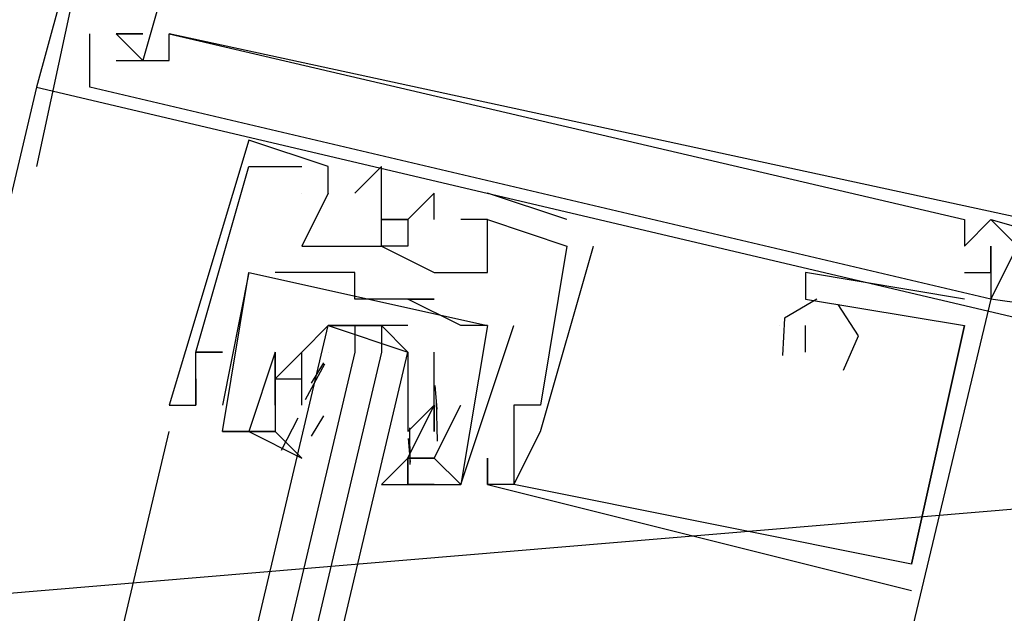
# Model space of a CAD drawing. Header units: feet. Extents: x -79 to 198, y -22 to 181.
# Tile 191 of 256: x 134.365 to 134.86, y 105.686 to 105.985. Entities that reach past the tile are written whole.
import ezdxf

# ---------------------------------------------------------------- set-up
doc = ezdxf.new("R2010")
doc.units = ezdxf.units.FT
doc.layers.add('A-AREA-UNIDAD', color=30, linetype='CONTINUOUS')
doc.layers.add('A-LINEA', color=7, linetype='CONTINUOUS')

msp = doc.modelspace()

# ---------------------------------------------------------------- linework, layer by layer
at = {"layer": 'A-AREA-UNIDAD'}
msp.add_lwpolyline([(135.92, 108.3733), (135.328, 105.7778), (134.272, 105.6889), (134.24, 106.0444), (121.312, 109.0133), (121.28, 110.1333), (121.6, 111.4133), (118.752, 112.0533), (118.592, 112.3378), (112.56, 113.7244), (109.632, 101.6533), (108.56, 101.6533), (99.6, 103.8044), (98.272, 103.8933)], dxfattribs=at)
at = {"layer": 'A-LINEA'}
for p, q in [((134.4533, 106.2844), (134.3733, 105.9111)), ((134.4533, 106.2844), (134.3733, 105.9111)), ((134.4, 105.9511), (134.4, 105.9778)), ((134.4, 105.9778), (134.4, 105.9778)), ((134.4, 105.9511), (134.4, 105.9778)), ((134.4, 105.9778), (134.4, 105.9778)), ((134.4, 105.9511), (134.4, 105.9778)), ((134.4, 105.9778), (134.4, 105.9778)), ((134.4, 105.9511), (134.4, 105.9778)), ((134.4, 105.9778), (134.4, 105.9778)), ((134.4, 105.9511), (134.4, 105.9778)), ((134.4, 105.9778), (134.4, 105.9778)), ((134.4, 105.9511), (134.4, 105.9778)), ((134.4, 105.9778), (134.4, 105.9778)), ((134.4133, 105.9778), (134.4133, 105.9778)), ((134.4133, 105.9778), (134.4133, 105.9778)), ((134.4133, 105.9778), (134.4133, 105.9778)), ((134.4133, 105.9778), (134.4133, 105.9778)), ((134.4133, 105.9778), (134.4133, 105.9778)), ((134.4133, 105.9778), (134.4133, 105.9778)), ((134.4133, 105.9778), (134.4133, 105.9778)), ((134.4133, 105.9778), (134.4133, 105.9778)), ((134.4133, 105.9778), (134.4133, 105.9778)), ((134.4133, 105.9778), (134.4133, 105.9778)), ((134.4133, 105.9778), (134.4133, 105.9778)), ((134.4133, 105.9778), (134.4133, 105.9778)), ((134.4133, 105.9778), (134.4133, 105.9778)), ((134.4133, 105.9778), (134.4133, 105.9778)), ((134.4133, 105.9778), (134.4133, 105.9778)), ((134.4133, 105.9778), (134.4133, 105.9778)), ((134.4133, 105.9778), (134.4133, 105.9778)), ((134.4133, 105.9778), (134.4133, 105.9778)), ((134.4267, 105.9778), (134.4267, 105.9778)), ((134.4267, 105.9778), (134.4267, 105.9778)), ((134.4267, 105.9778), (134.4267, 105.9778)), ((134.4267, 105.9778), (134.4267, 105.9778)), ((134.4267, 105.9778), (134.4267, 105.9778)), ((134.4267, 105.9778), (134.4267, 105.9778)), ((134.44, 105.9778), (134.44, 105.9778)), ((134.44, 105.9778), (134.44, 105.9778)), ((134.44, 105.9778), (134.44, 105.9778)), ((134.44, 105.9778), (134.44, 105.9778)), ((134.44, 105.9778), (134.44, 105.9778)), ((134.44, 105.9778), (134.44, 105.9778)), ((134.44, 105.9778), (134.44, 105.9778)), ((134.44, 105.9778), (134.44, 105.9778)), ((134.44, 105.9778), (134.44, 105.9778)), ((134.44, 105.9778), (134.44, 105.9778)), ((134.44, 105.9778), (134.44, 105.9778)), ((134.44, 105.9778), (134.44, 105.9778)), ((134.4, 105.9644), (134.4, 105.9644)), ((134.4, 105.9644), (134.4, 105.9644)), ((134.4, 105.9644), (134.4, 105.9644)), ((134.4, 105.9644), (134.4, 105.9644)), ((134.4, 105.9644), (134.4, 105.9644)), ((134.4, 105.9644), (134.4, 105.9644)), ((134.4, 105.9644), (134.4, 105.9644)), ((134.4, 105.9644), (134.4, 105.9644)), ((134.4, 105.9644), (134.4, 105.9644)), ((134.4, 105.9644), (134.4, 105.9644)), ((134.4, 105.9644), (134.4, 105.9644)), ((134.4, 105.9644), (134.4, 105.9644)), ((134.4133, 105.9644), (134.4133, 105.9644)), ((134.4133, 105.9644), (134.4133, 105.9644)), ((134.4133, 105.9644), (134.4133, 105.9644)), ((134.4133, 105.9644), (134.4133, 105.9644)), ((134.4133, 105.9644), (134.4133, 105.9644)), ((134.4133, 105.9644), (134.4133, 105.9644)), ((134.4133, 105.9644), (134.4133, 105.9644)), ((134.4133, 105.9644), (134.4133, 105.9644)), ((134.4133, 105.9644), (134.4133, 105.9644)), ((134.4133, 105.9644), (134.4133, 105.9644)), ((134.4133, 105.9644), (134.4133, 105.9644)), ((134.4133, 105.9644), (134.4133, 105.9644)), ((134.4267, 105.9644), (134.4267, 105.9644)), ((134.4267, 105.9644), (134.4267, 105.9644)), ((134.4267, 105.9644), (134.4267, 105.9644)), ((134.4267, 105.9644), (134.4267, 105.9644)), ((134.4267, 105.9644), (134.4267, 105.9644)), ((134.4267, 105.9644), (134.4267, 105.9644)), ((134.44, 105.9644), (134.44, 105.9644)), ((134.44, 105.9644), (134.44, 105.9644)), ((134.44, 105.9644), (134.44, 105.9644)), ((134.44, 105.9644), (134.44, 105.9644)), ((134.44, 105.9644), (134.44, 105.9644)), ((134.44, 105.9644), (134.44, 105.9644)), ((134.3733, 105.9511), (132.6, 98.4711)), ((134.3733, 105.9511), (134.3733, 105.9511)), ((134.3733, 105.9511), (134.3733, 105.9511)), ((134.3733, 105.9511), (134.3733, 105.9511)), ((134.3733, 105.9511), (134.3733, 105.9511)), ((134.3733, 105.9511), (134.3733, 105.9511)), ((134.3733, 105.9511), (134.3733, 105.9511)), ((134.48, 105.9244), (134.48, 105.9244)), ((134.48, 105.9244), (134.48, 105.9244)), ((134.48, 105.9244), (134.48, 105.9244)), ((134.48, 105.9244), (134.48, 105.9244)), ((134.48, 105.9244), (134.48, 105.9244)), ((134.48, 105.9244), (134.48, 105.9244)), ((134.48, 105.9111), (134.48, 105.9111)), ((134.48, 105.9111), (134.48, 105.9111)), ((134.48, 105.9111), (134.48, 105.9111)), ((134.48, 105.9111), (134.48, 105.9111)), ((134.48, 105.9111), (134.48, 105.9111)), ((134.48, 105.9111), (134.48, 105.9111)), ((134.48, 105.9111), (134.48, 105.9111)), ((134.48, 105.9111), (134.48, 105.9111)), ((134.48, 105.9111), (134.48, 105.9111)), ((134.48, 105.9111), (134.48, 105.9111)), ((134.48, 105.9111), (134.48, 105.9111)), ((134.48, 105.9111), (134.48, 105.9111)), ((134.5067, 105.9111), (134.5067, 105.9111)), ((134.5067, 105.9111), (134.5067, 105.9111)), ((134.5067, 105.9111), (134.5067, 105.9111)), ((134.5067, 105.9111), (134.5067, 105.9111)), ((134.5067, 105.9111), (134.5067, 105.9111)), ((134.5067, 105.9111), (134.5067, 105.9111)), ((134.52, 105.9111), (134.52, 105.9111)), ((134.52, 105.9111), (134.52, 105.9111)), ((134.52, 105.9111), (134.52, 105.9111)), ((134.52, 105.9111), (134.52, 105.9111)), ((134.52, 105.9111), (134.52, 105.9111)), ((134.52, 105.9111), (134.52, 105.9111)), ((134.5467, 105.9111), (134.5467, 105.9111)), ((134.5467, 105.9111), (134.5467, 105.9111)), ((134.5467, 105.9111), (134.5467, 105.9111)), ((134.5467, 105.9111), (134.5467, 105.9111)), ((134.5467, 105.9111), (134.5467, 105.9111)), ((134.5467, 105.9111), (134.5467, 105.9111)), ((134.5067, 105.8978), (134.5067, 105.8978)), ((134.5067, 105.8978), (134.5067, 105.8978)), ((134.5067, 105.8978), (134.5067, 105.8978)), ((134.5067, 105.8978), (134.5067, 105.8978)), ((134.5067, 105.8978), (134.5067, 105.8978)), ((134.5067, 105.8978), (134.5067, 105.8978)), ((134.52, 105.8978), (134.52, 105.8978)), ((134.52, 105.8978), (134.52, 105.8978)), ((134.52, 105.8978), (134.52, 105.8978)), ((134.52, 105.8978), (134.52, 105.8978)), ((134.52, 105.8978), (134.52, 105.8978)), ((134.52, 105.8978), (134.52, 105.8978)), ((134.52, 105.8978), (134.52, 105.8978)), ((134.52, 105.8978), (134.52, 105.8978)), ((134.52, 105.8978), (134.52, 105.8978)), ((134.52, 105.8978), (134.52, 105.8978)), ((134.52, 105.8978), (134.52, 105.8978)), ((134.52, 105.8978), (134.52, 105.8978)), ((134.5333, 105.8978), (134.5333, 105.8978)), ((134.5333, 105.8978), (134.5333, 105.8978)), ((134.5333, 105.8978), (134.5333, 105.8978)), ((134.5333, 105.8978), (134.5333, 105.8978)), ((134.5333, 105.8978), (134.5333, 105.8978)), ((134.5333, 105.8978), (134.5333, 105.8978)), ((134.5733, 105.8978), (134.5733, 105.8978)), ((134.5733, 105.8978), (134.5733, 105.8978)), ((134.5733, 105.8978), (134.5733, 105.8978)), ((134.5733, 105.8978), (134.5733, 105.8978)), ((134.5733, 105.8978), (134.5733, 105.8978)), ((134.5733, 105.8978), (134.5733, 105.8978)), ((134.64, 105.8844), (134.6, 105.8978)), ((134.6, 105.8978), (134.6, 105.8978)), ((134.64, 105.8844), (134.6, 105.8978)), ((134.6, 105.8978), (134.6, 105.8978)), ((134.64, 105.8844), (134.6, 105.8978)), ((134.6, 105.8978), (134.6, 105.8978)), ((134.64, 105.8844), (134.6, 105.8978)), ((134.6, 105.8978), (134.6, 105.8978)), ((134.64, 105.8844), (134.6, 105.8978)), ((134.6, 105.8978), (134.6, 105.8978)), ((134.64, 105.8844), (134.6, 105.8978)), ((134.6, 105.8978), (134.6, 105.8978)), ((134.5467, 105.8844), (134.5467, 105.8844)), ((134.5467, 105.8844), (134.5467, 105.8844)), ((134.5467, 105.8844), (134.5467, 105.8844)), ((134.5467, 105.8844), (134.5467, 105.8844)), ((134.5467, 105.8844), (134.5467, 105.8844)), ((134.5467, 105.8844), (134.5467, 105.8844)), ((134.56, 105.8844), (134.56, 105.8844)), ((134.56, 105.8844), (134.56, 105.8844)), ((134.56, 105.8844), (134.56, 105.8844)), ((134.56, 105.8844), (134.56, 105.8844)), ((134.56, 105.8844), (134.56, 105.8844)), ((134.56, 105.8844), (134.56, 105.8844)), ((134.5733, 105.8844), (134.5733, 105.8844)), ((134.5733, 105.8844), (134.5733, 105.8844)), ((134.5733, 105.8844), (134.5733, 105.8844)), ((134.5733, 105.8844), (134.5733, 105.8844)), ((134.5733, 105.8844), (134.5733, 105.8844)), ((134.5733, 105.8844), (134.5733, 105.8844)), ((134.5867, 105.8844), (134.5867, 105.8844)), ((134.5867, 105.8844), (134.5867, 105.8844)), ((134.5867, 105.8844), (134.5867, 105.8844)), ((134.5867, 105.8844), (134.5867, 105.8844)), ((134.5867, 105.8844), (134.5867, 105.8844)), ((134.5867, 105.8844), (134.5867, 105.8844)), ((134.6, 105.8844), (134.6, 105.8844)), ((134.6, 105.8844), (134.6, 105.8844)), ((134.6, 105.8844), (134.6, 105.8844)), ((134.6, 105.8844), (134.6, 105.8844)), ((134.6, 105.8844), (134.6, 105.8844)), ((134.6, 105.8844), (134.6, 105.8844)), ((134.6, 105.8844), (134.6, 105.8844)), ((134.6, 105.8844), (134.6, 105.8844)), ((134.6, 105.8844), (134.6, 105.8844)), ((134.6, 105.8844), (134.6, 105.8844)), ((134.6, 105.8844), (134.6, 105.8844)), ((134.6, 105.8844), (134.6, 105.8844)), ((134.64, 105.8844), (134.64, 105.8844)), ((134.64, 105.8844), (134.64, 105.8844)), ((134.64, 105.8844), (134.64, 105.8844)), ((134.64, 105.8844), (134.64, 105.8844)), ((134.64, 105.8844), (134.64, 105.8844)), ((134.64, 105.8844), (134.64, 105.8844)), ((134.84, 105.8844), (134.84, 105.8844)), ((134.84, 105.8844), (134.84, 105.8844)), ((134.84, 105.8844), (134.84, 105.8844)), ((134.84, 105.8844), (134.84, 105.8844)), ((134.84, 105.8844), (134.84, 105.8844)), ((134.84, 105.8844), (134.84, 105.8844)), ((134.8533, 105.8844), (134.8533, 105.8844)), ((134.8533, 105.8844), (134.8533, 105.8844)), ((134.8533, 105.8844), (134.8533, 105.8844)), ((134.8533, 105.8844), (134.8533, 105.8844)), ((134.8533, 105.8844), (134.8533, 105.8844)), ((134.8533, 105.8844), (134.8533, 105.8844)), ((134.8533, 105.8844), (134.8533, 105.8844)), ((134.8533, 105.8844), (134.8533, 105.8844)), ((134.8533, 105.8844), (134.8533, 105.8844)), ((134.8533, 105.8844), (134.8533, 105.8844)), ((134.8533, 105.8844), (134.8533, 105.8844)), ((134.8533, 105.8844), (134.8533, 105.8844)), ((134.5067, 105.8711), (134.5067, 105.8711)), ((134.5067, 105.8711), (134.5067, 105.8711)), ((134.5067, 105.8711), (134.5067, 105.8711)), ((134.5067, 105.8711), (134.5067, 105.8711)), ((134.5067, 105.8711), (134.5067, 105.8711)), ((134.5067, 105.8711), (134.5067, 105.8711)), ((134.52, 105.8711), (134.52, 105.8711)), ((134.52, 105.8711), (134.52, 105.8711)), ((134.52, 105.8711), (134.52, 105.8711)), ((134.52, 105.8711), (134.52, 105.8711)), ((134.52, 105.8711), (134.52, 105.8711)), ((134.52, 105.8711), (134.52, 105.8711)), ((134.5467, 105.8711), (134.5467, 105.8711)), ((134.5467, 105.8711), (134.5467, 105.8711)), ((134.5467, 105.8711), (134.5467, 105.8711)), ((134.5467, 105.8711), (134.5467, 105.8711)), ((134.5467, 105.8711), (134.5467, 105.8711)), ((134.5467, 105.8711), (134.5467, 105.8711)), ((134.6267, 105.7778), (134.6533, 105.8711)), ((134.6267, 105.7778), (134.6533, 105.8711)), ((134.6267, 105.7778), (134.6533, 105.8711)), ((134.6267, 105.7778), (134.6533, 105.8711)), ((134.6267, 105.7778), (134.6533, 105.8711)), ((134.6267, 105.7778), (134.6533, 105.8711)), ((134.64, 105.8711), (134.64, 105.8711)), ((134.64, 105.8711), (134.64, 105.8711)), ((134.64, 105.8711), (134.64, 105.8711)), ((134.64, 105.8711), (134.64, 105.8711)), ((134.64, 105.8711), (134.64, 105.8711)), ((134.64, 105.8711), (134.64, 105.8711)), ((134.64, 105.8711), (134.64, 105.8711)), ((134.64, 105.8711), (134.64, 105.8711)), ((134.64, 105.8711), (134.64, 105.8711)), ((134.64, 105.8711), (134.64, 105.8711)), ((134.64, 105.8711), (134.64, 105.8711)), ((134.64, 105.8711), (134.64, 105.8711)), ((134.6533, 105.8711), (134.6533, 105.8711)), ((134.6533, 105.8711), (134.6533, 105.8711)), ((134.6533, 105.8711), (134.6533, 105.8711)), ((134.6533, 105.8711), (134.6533, 105.8711)), ((134.6533, 105.8711), (134.6533, 105.8711)), ((134.6533, 105.8711), (134.6533, 105.8711)), ((134.84, 105.8711), (134.84, 105.8711)), ((134.84, 105.8711), (134.84, 105.8711)), ((134.84, 105.8711), (134.84, 105.8711)), ((134.84, 105.8711), (134.84, 105.8711)), ((134.84, 105.8711), (134.84, 105.8711)), ((134.84, 105.8711), (134.84, 105.8711)), ((134.84, 105.8711), (134.84, 105.8711)), ((134.84, 105.8711), (134.84, 105.8711)), ((134.84, 105.8711), (134.84, 105.8711)), ((134.84, 105.8711), (134.84, 105.8711)), ((134.84, 105.8711), (134.84, 105.8711)), ((134.84, 105.8711), (134.84, 105.8711)), ((134.8533, 105.8711), (134.8533, 105.8711)), ((134.8533, 105.8711), (134.8533, 105.8711)), ((134.8533, 105.8711), (134.8533, 105.8711)), ((134.8533, 105.8711), (134.8533, 105.8711)), ((134.8533, 105.8711), (134.8533, 105.8711)), ((134.8533, 105.8711), (134.8533, 105.8711)), ((134.8533, 105.8711), (134.8533, 105.8711)), ((134.8533, 105.8711), (134.8533, 105.8711)), ((134.8533, 105.8711), (134.8533, 105.8711)), ((134.8533, 105.8711), (134.8533, 105.8711)), ((134.8533, 105.8711), (134.8533, 105.8711)), ((134.8533, 105.8711), (134.8533, 105.8711)), ((134.48, 105.8578), (134.4667, 105.7911)), ((134.48, 105.8578), (134.4667, 105.7911)), ((134.48, 105.8578), (134.4667, 105.7911)), ((134.48, 105.8578), (134.4667, 105.7911)), ((134.48, 105.8578), (134.48, 105.8578)), ((134.48, 105.8578), (134.48, 105.8578)), ((134.48, 105.8578), (134.48, 105.8578)), ((134.48, 105.8578), (134.48, 105.8578)), ((134.4933, 105.8578), (134.4933, 105.8578)), ((134.4933, 105.8578), (134.4933, 105.8578)), ((134.4933, 105.8578), (134.4933, 105.8578)), ((134.4933, 105.8578), (134.4933, 105.8578)), ((134.5067, 105.8578), (134.5067, 105.8578)), ((134.5067, 105.8578), (134.5067, 105.8578)), ((134.5067, 105.8578), (134.5067, 105.8578)), ((134.5067, 105.8578), (134.5067, 105.8578)), ((134.52, 105.8578), (134.52, 105.8578)), ((134.52, 105.8578), (134.52, 105.8578)), ((134.52, 105.8578), (134.52, 105.8578)), ((134.52, 105.8578), (134.52, 105.8578)), ((134.5333, 105.8578), (134.5333, 105.8578)), ((134.5333, 105.8578), (134.5333, 105.8578)), ((134.5333, 105.8578), (134.5333, 105.8578)), ((134.5333, 105.8578), (134.5333, 105.8578)), ((134.5733, 105.8578), (134.5733, 105.8578)), ((134.5733, 105.8578), (134.5733, 105.8578)), ((134.5733, 105.8578), (134.5733, 105.8578)), ((134.5733, 105.8578), (134.5733, 105.8578)), ((134.5733, 105.8578), (134.5733, 105.8578)), ((134.5733, 105.8578), (134.5733, 105.8578)), ((134.6, 105.8578), (134.6, 105.8578)), ((134.6, 105.8578), (134.6, 105.8578)), ((134.6, 105.8578), (134.6, 105.8578)), ((134.6, 105.8578), (134.6, 105.8578)), ((134.6, 105.8578), (134.6, 105.8578)), ((134.6, 105.8578), (134.6, 105.8578)), ((134.76, 105.8578), (134.76, 105.8578)), ((134.76, 105.8578), (134.76, 105.8578)), ((134.76, 105.8578), (134.76, 105.8578)), ((134.76, 105.8578), (134.76, 105.8578)), ((134.76, 105.8578), (134.76, 105.8578)), ((134.76, 105.8578), (134.76, 105.8578)), ((134.84, 105.8578), (134.84, 105.8578)), ((134.84, 105.8578), (134.84, 105.8578)), ((134.84, 105.8578), (134.84, 105.8578)), ((134.84, 105.8578), (134.84, 105.8578)), ((134.84, 105.8578), (134.84, 105.8578)), ((134.84, 105.8578), (134.84, 105.8578)), ((134.8533, 105.8578), (134.8533, 105.8578)), ((134.8533, 105.8578), (134.8533, 105.8578)), ((134.8533, 105.8578), (134.8533, 105.8578)), ((134.8533, 105.8578), (134.8533, 105.8578)), ((134.8533, 105.8578), (134.8533, 105.8578)), ((134.8533, 105.8578), (134.8533, 105.8578)), ((134.5333, 105.8444), (134.5333, 105.8444)), ((134.5333, 105.8444), (134.5333, 105.8444)), ((134.5333, 105.8444), (134.5333, 105.8444)), ((134.5333, 105.8444), (134.5333, 105.8444)), ((134.56, 105.8444), (134.56, 105.8444)), ((134.56, 105.8444), (134.56, 105.8444)), ((134.56, 105.8444), (134.56, 105.8444)), ((134.56, 105.8444), (134.56, 105.8444)), ((134.56, 105.8444), (134.56, 105.8444)), ((134.56, 105.8444), (134.56, 105.8444)), ((134.56, 105.8444), (134.56, 105.8444)), ((134.56, 105.8444), (134.56, 105.8444)), ((134.5733, 105.8444), (134.5733, 105.8444)), ((134.5733, 105.8444), (134.5733, 105.8444)), ((134.5733, 105.8444), (134.5733, 105.8444)), ((134.5733, 105.8444), (134.5733, 105.8444)), ((134.76, 105.8444), (134.76, 105.8444)), ((134.76, 105.8444), (134.76, 105.8444)), ((134.76, 105.8444), (134.76, 105.8444)), ((134.76, 105.8444), (134.76, 105.8444)), ((134.76, 105.8444), (134.76, 105.8444)), ((134.76, 105.8444), (134.76, 105.8444)), ((134.76, 105.8444), (134.76, 105.8444)), ((134.76, 105.8444), (134.76, 105.8444)), ((134.76, 105.8444), (134.76, 105.8444)), ((134.76, 105.8444), (134.76, 105.8444)), ((134.76, 105.8444), (134.76, 105.8444)), ((134.76, 105.8444), (134.76, 105.8444)), ((134.84, 105.8444), (134.84, 105.8444)), ((134.84, 105.8444), (134.84, 105.8444)), ((134.84, 105.8444), (134.84, 105.8444)), ((134.84, 105.8444), (134.84, 105.8444)), ((134.84, 105.8444), (134.84, 105.8444)), ((134.84, 105.8444), (134.84, 105.8444)), ((134.8533, 105.8444), (134.8533, 105.8444)), ((134.8533, 105.8444), (134.8533, 105.8444)), ((134.8533, 105.8444), (134.8533, 105.8444)), ((134.8533, 105.8444), (134.8533, 105.8444)), ((134.8533, 105.8444), (134.8533, 105.8444)), ((134.8533, 105.8444), (134.8533, 105.8444)), ((134.8533, 105.8444), (134.8533, 105.8444)), ((134.8533, 105.8444), (134.8533, 105.8444)), ((134.8533, 105.8444), (134.8533, 105.8444)), ((134.8533, 105.8444), (134.8533, 105.8444)), ((134.8533, 105.8444), (134.8533, 105.8444)), ((134.8533, 105.8444), (134.8533, 105.8444)), ((134.5333, 105.8311), (134.5467, 105.8311)), ((134.5333, 105.8311), (134.5467, 105.8311)), ((134.5867, 105.8311), (134.5867, 105.8311)), ((134.5867, 105.8311), (134.5867, 105.8311)), ((134.5867, 105.8311), (134.5867, 105.8311)), ((134.5867, 105.8311), (134.5867, 105.8311)), ((134.6, 105.8311), (134.6, 105.8311)), ((134.6, 105.8311), (134.6, 105.8311)), ((134.6, 105.8311), (134.6, 105.8311)), ((134.6, 105.8311), (134.6, 105.8311)), ((134.6, 105.8311), (134.6, 105.8311)), ((134.6, 105.8311), (134.6, 105.8311)), ((134.6, 105.8311), (134.6, 105.8311)), ((134.6, 105.8311), (134.6, 105.8311)), ((134.6133, 105.8311), (134.6133, 105.8311)), ((134.6133, 105.8311), (134.6133, 105.8311)), ((134.6133, 105.8311), (134.6133, 105.8311)), ((134.6133, 105.8311), (134.6133, 105.8311)), ((134.7467, 105.8311), (134.7467, 105.8311)), ((134.7467, 105.8311), (134.7467, 105.8311)), ((134.7467, 105.8311), (134.7467, 105.8311)), ((134.7467, 105.8311), (134.7467, 105.8311)), ((134.7467, 105.8311), (134.7467, 105.8311)), ((134.7467, 105.8311), (134.7467, 105.8311)), ((134.7467, 105.8311), (134.7467, 105.8311)), ((134.7467, 105.8311), (134.7467, 105.8311)), ((134.7467, 105.8311), (134.7467, 105.8311)), ((134.7467, 105.8311), (134.7467, 105.8311)), ((134.7467, 105.8311), (134.7467, 105.8311)), ((134.7467, 105.8311), (134.7467, 105.8311)), ((134.76, 105.8311), (134.76, 105.8311)), ((134.76, 105.8311), (134.76, 105.8311)), ((134.76, 105.8311), (134.76, 105.8311)), ((134.76, 105.8311), (134.76, 105.8311)), ((134.76, 105.8311), (134.76, 105.8311)), ((134.76, 105.8311), (134.76, 105.8311)), ((134.8133, 105.7111), (134.84, 105.8311)), ((134.8133, 105.7111), (134.84, 105.8311)), ((134.8133, 105.7111), (134.84, 105.8311)), ((134.8133, 105.7111), (134.84, 105.8311)), ((134.8133, 105.7111), (134.84, 105.8311)), ((134.8133, 105.7111), (134.84, 105.8311)), ((134.84, 105.8311), (134.84, 105.8311)), ((134.84, 105.8311), (134.84, 105.8311)), ((134.84, 105.8311), (134.84, 105.8311)), ((134.84, 105.8311), (134.84, 105.8311)), ((134.84, 105.8311), (134.84, 105.8311)), ((134.84, 105.8311), (134.84, 105.8311)), ((134.84, 105.8311), (134.84, 105.8311)), ((134.84, 105.8311), (134.84, 105.8311)), ((134.84, 105.8311), (134.84, 105.8311)), ((134.84, 105.8311), (134.84, 105.8311)), ((134.84, 105.8311), (134.84, 105.8311)), ((134.84, 105.8311), (134.84, 105.8311)), ((134.4533, 105.8178), (134.4533, 105.8178)), ((134.4533, 105.8178), (134.4533, 105.8178)), ((134.4533, 105.8178), (134.4533, 105.8178)), ((134.4533, 105.8178), (134.4533, 105.8178)), ((134.4533, 105.8178), (134.4533, 105.8178)), ((134.4533, 105.8178), (134.4533, 105.8178)), ((134.4533, 105.8178), (134.4533, 105.8178)), ((134.4533, 105.8178), (134.4533, 105.8178)), ((134.4533, 105.8178), (134.4533, 105.8178)), ((134.4533, 105.8178), (134.4533, 105.8178)), ((134.4533, 105.8178), (134.4533, 105.8178)), ((134.4533, 105.8178), (134.4533, 105.8178)), ((134.4533, 105.8178), (134.4533, 105.8178)), ((134.4533, 105.8178), (134.4533, 105.8178)), ((134.4533, 105.8178), (134.4533, 105.8178)), ((134.4533, 105.8178), (134.4533, 105.8178)), ((134.4533, 105.8178), (134.4533, 105.8178)), ((134.4533, 105.8178), (134.4533, 105.8178)), ((134.4667, 105.8178), (134.4667, 105.8178)), ((134.4667, 105.8178), (134.4667, 105.8178)), ((134.4667, 105.8178), (134.4667, 105.8178)), ((134.4667, 105.8178), (134.4667, 105.8178)), ((134.4667, 105.8178), (134.4667, 105.8178)), ((134.4667, 105.8178), (134.4667, 105.8178)), ((134.4667, 105.8178), (134.4667, 105.8178)), ((134.4667, 105.8178), (134.4667, 105.8178)), ((134.4667, 105.8178), (134.4667, 105.8178)), ((134.4667, 105.8178), (134.4667, 105.8178)), ((134.4667, 105.8178), (134.4667, 105.8178)), ((134.4667, 105.8178), (134.4667, 105.8178)), ((134.4933, 105.8178), (134.4933, 105.8178)), ((134.4933, 105.8178), (134.4933, 105.8178)), ((134.4933, 105.8178), (134.4933, 105.8178)), ((134.4933, 105.8178), (134.4933, 105.8178)), ((134.4933, 105.8178), (134.4933, 105.8178)), ((134.4933, 105.8178), (134.4933, 105.8178)), ((134.4933, 105.8178), (134.4933, 105.8178)), ((134.4933, 105.8178), (134.4933, 105.8178)), ((134.52, 105.8178), (134.52, 105.8178)), ((134.52, 105.8178), (134.52, 105.8178)), ((134.56, 105.8178), (134.56, 105.8178)), ((134.56, 105.8178), (134.56, 105.8178)), ((134.76, 105.8178), (134.76, 105.8178)), ((134.76, 105.8178), (134.76, 105.8178)), ((134.76, 105.8178), (134.76, 105.8178)), ((134.76, 105.8178), (134.76, 105.8178)), ((134.76, 105.8178), (134.76, 105.8178)), ((134.76, 105.8178), (134.76, 105.8178)), ((134.5086, 105.7939), (134.5183, 105.8119)), ((134.5086, 105.7939), (134.5183, 105.8119)), ((134.5115, 105.8022), (134.5177, 105.8124)), ((134.5115, 105.8022), (134.5177, 105.8124)), ((134.4533, 105.8044), (134.4533, 105.8044)), ((134.4533, 105.8044), (134.4533, 105.8044)), ((134.4533, 105.8044), (134.4533, 105.8044)), ((134.4533, 105.8044), (134.4533, 105.8044)), ((134.4533, 105.8044), (134.4533, 105.8044)), ((134.4533, 105.8044), (134.4533, 105.8044)), ((134.4933, 105.8044), (134.4933, 105.8044)), ((134.4933, 105.8044), (134.4933, 105.8044)), ((134.4933, 105.8044), (134.4933, 105.8044)), ((134.4933, 105.8044), (134.4933, 105.8044)), ((134.4933, 105.8044), (134.4933, 105.8044)), ((134.4933, 105.8044), (134.4933, 105.8044)), ((134.4933, 105.8044), (134.4933, 105.8044)), ((134.4933, 105.8044), (134.4933, 105.8044)), ((134.5067, 105.8044), (134.5067, 105.8044)), ((134.5067, 105.7911), (134.5067, 105.8044)), ((134.5067, 105.8044), (134.5067, 105.8044)), ((134.5067, 105.8044), (134.5067, 105.8044)), ((134.5067, 105.7911), (134.5067, 105.8044)), ((134.5067, 105.8044), (134.5067, 105.8044)), ((134.56, 105.8044), (134.56, 105.8044)), ((134.56, 105.8044), (134.56, 105.8044)), ((134.5735, 105.8009), (134.5745, 105.7891)), ((134.5735, 105.8009), (134.5745, 105.7891)), ((134.44, 105.7911), (134.44, 105.7911)), ((134.44, 105.7911), (134.44, 105.7911)), ((134.44, 105.7911), (134.44, 105.7911)), ((134.44, 105.7911), (134.44, 105.7911)), ((134.44, 105.7911), (134.44, 105.7911)), ((134.44, 105.7911), (134.44, 105.7911)), ((134.4533, 105.7911), (134.4533, 105.7911)), ((134.4533, 105.7911), (134.4533, 105.7911)), ((134.4533, 105.7911), (134.4533, 105.7911)), ((134.4533, 105.7911), (134.4533, 105.7911)), ((134.4533, 105.7911), (134.4533, 105.7911)), ((134.4533, 105.7911), (134.4533, 105.7911)), ((134.4533, 105.7911), (134.4533, 105.7911)), ((134.4533, 105.7911), (134.4533, 105.7911)), ((134.4533, 105.7911), (134.4533, 105.7911)), ((134.4533, 105.7911), (134.4533, 105.7911)), ((134.4533, 105.7911), (134.4533, 105.7911)), ((134.4533, 105.7911), (134.4533, 105.7911)), ((134.4667, 105.7911), (134.4667, 105.7911)), ((134.4667, 105.7911), (134.4667, 105.7911)), ((134.4667, 105.7911), (134.4667, 105.7911)), ((134.4667, 105.7911), (134.4667, 105.7911)), ((134.4933, 105.7911), (134.4933, 105.7911)), ((134.4933, 105.7911), (134.4933, 105.7911)), ((134.4933, 105.7911), (134.4933, 105.7911)), ((134.4933, 105.7911), (134.4933, 105.7911)), ((134.5067, 105.7911), (134.5067, 105.7911)), ((134.5067, 105.7911), (134.5067, 105.7911)), ((134.5067, 105.7911), (134.5067, 105.7911)), ((134.5067, 105.7911), (134.5067, 105.7911)), ((134.5067, 105.7911), (134.5067, 105.7911)), ((134.5067, 105.7911), (134.5067, 105.7911)), ((134.56, 105.7911), (134.56, 105.7778)), ((134.56, 105.7911), (134.56, 105.7911)), ((134.56, 105.7911), (134.56, 105.7778)), ((134.56, 105.7911), (134.56, 105.7911)), ((134.5733, 105.7911), (134.5733, 105.7911)), ((134.5733, 105.7911), (134.5733, 105.7911)), ((134.5733, 105.7911), (134.5733, 105.7911)), ((134.5733, 105.7911), (134.5733, 105.7911)), ((134.5733, 105.7911), (134.5733, 105.7911)), ((134.5733, 105.7911), (134.5733, 105.7911)), ((134.5733, 105.7911), (134.5733, 105.7911)), ((134.5733, 105.7911), (134.5733, 105.7911)), ((134.5742, 105.7934), (134.5748, 105.773)), ((134.5742, 105.7934), (134.5748, 105.773)), ((134.5867, 105.7911), (134.5867, 105.7911)), ((134.5867, 105.7911), (134.5867, 105.7911)), ((134.5867, 105.7911), (134.5867, 105.7911)), ((134.5867, 105.7911), (134.5867, 105.7911)), ((134.6133, 105.7911), (134.6133, 105.7911)), ((134.6133, 105.7911), (134.6133, 105.7911)), ((134.6133, 105.7911), (134.6133, 105.7911)), ((134.6133, 105.7911), (134.6133, 105.7911)), ((134.6133, 105.7911), (134.6133, 105.7911)), ((134.6133, 105.7911), (134.6133, 105.7911)), ((134.6267, 105.7911), (134.6267, 105.7911)), ((134.6267, 105.7911), (134.6267, 105.7911)), ((134.6267, 105.7911), (134.6267, 105.7911)), ((134.6267, 105.7911), (134.6267, 105.7911)), ((134.6267, 105.7911), (134.6267, 105.7911)), ((134.6267, 105.7911), (134.6267, 105.7911)), ((134.6267, 105.7911), (134.6267, 105.7911)), ((134.6267, 105.7911), (134.6267, 105.7911)), ((134.6267, 105.7911), (134.6267, 105.7911)), ((134.6267, 105.7911), (134.6267, 105.7911)), ((134.6267, 105.7911), (134.6267, 105.7911)), ((134.6267, 105.7911), (134.6267, 105.7911)), ((134.4964, 105.7685), (134.5048, 105.7847)), ((134.4964, 105.7685), (134.5048, 105.7847)), ((134.5115, 105.7755), (134.5177, 105.7857)), ((134.5115, 105.7755), (134.5177, 105.7857)), ((134.0533, 104.1511), (134.44, 105.7778)), ((134.0533, 104.1511), (134.44, 105.7778)), ((134.4667, 105.7778), (134.4933, 105.7778)), ((134.4667, 105.7778), (134.4667, 105.7778)), ((134.4667, 105.7778), (134.4667, 105.7778)), ((134.4667, 105.7778), (134.4933, 105.7778)), ((134.4667, 105.7778), (134.4667, 105.7778)), ((134.4667, 105.7778), (134.4667, 105.7778)), ((134.4667, 105.7778), (134.4933, 105.7778)), ((134.4667, 105.7778), (134.4667, 105.7778)), ((134.4667, 105.7778), (134.4667, 105.7778)), ((134.4667, 105.7778), (134.4933, 105.7778)), ((134.4667, 105.7778), (134.4667, 105.7778)), ((134.4667, 105.7778), (134.4667, 105.7778)), ((134.48, 105.7778), (134.48, 105.7778)), ((134.48, 105.7778), (134.48, 105.7778)), ((134.48, 105.7778), (134.48, 105.7778)), ((134.48, 105.7778), (134.48, 105.7778)), ((134.4933, 105.7778), (134.4933, 105.7778)), ((134.4933, 105.7778), (134.4933, 105.7778)), ((134.4933, 105.7778), (134.4933, 105.7778)), ((134.4933, 105.7778), (134.4933, 105.7778)), ((134.5067, 105.7778), (134.5067, 105.7778)), ((134.5067, 105.7778), (134.5067, 105.7778)), ((134.56, 105.7778), (134.56, 105.7778)), ((134.56, 105.7778), (134.56, 105.7778)), ((134.56, 105.7778), (134.56, 105.7778)), ((134.56, 105.7778), (134.56, 105.7778)), ((134.5608, 105.7796), (134.561, 105.7613)), ((134.5608, 105.7796), (134.561, 105.7613)), ((134.5733, 105.7778), (134.5733, 105.7778)), ((134.5733, 105.7778), (134.5733, 105.7778)), ((134.5733, 105.7778), (134.5733, 105.7778)), ((134.5733, 105.7778), (134.5733, 105.7778)), ((134.6133, 105.7778), (134.6133, 105.7778)), ((134.6133, 105.7778), (134.6133, 105.7778)), ((134.6133, 105.7778), (134.6133, 105.7778)), ((134.6133, 105.7778), (134.6133, 105.7778)), ((134.6133, 105.7778), (134.6133, 105.7778)), ((134.6133, 105.7778), (134.6133, 105.7778)), ((134.6267, 105.7778), (134.6267, 105.7778)), ((134.6267, 105.7778), (134.6267, 105.7778)), ((134.6267, 105.7778), (134.6267, 105.7778)), ((134.6267, 105.7778), (134.6267, 105.7778)), ((134.6267, 105.7778), (134.6267, 105.7778)), ((134.6267, 105.7778), (134.6267, 105.7778)), ((134.5601, 105.7743), (134.5612, 105.7624)), ((134.5601, 105.7743), (134.5612, 105.7624)), ((134.5467, 105.7644), (134.5467, 105.7644)), ((134.5467, 105.7644), (134.5467, 105.7644)), ((134.56, 105.7644), (134.56, 105.7644)), ((134.56, 105.7644), (134.56, 105.7644)), ((134.56, 105.7644), (134.56, 105.7644)), ((134.56, 105.7644), (134.56, 105.7644)), ((134.5733, 105.7644), (134.5733, 105.7644)), ((134.5733, 105.7644), (134.5733, 105.7644)), ((134.5733, 105.7644), (134.5733, 105.7644)), ((134.5733, 105.7644), (134.5733, 105.7644)), ((134.6, 105.7644), (134.6, 105.7644)), ((134.6, 105.7644), (134.6, 105.7644)), ((134.6, 105.7644), (134.6, 105.7644)), ((134.6, 105.7644), (134.6, 105.7644)), ((134.6, 105.7644), (134.6, 105.7644)), ((134.6, 105.7644), (134.6, 105.7644)), ((134.56, 105.7511), (134.56, 105.7511)), ((134.56, 105.7511), (134.56, 105.7511)), ((134.56, 105.7511), (134.56, 105.7511)), ((134.56, 105.7511), (134.56, 105.7511)), ((134.5867, 105.7511), (134.5867, 105.7511)), ((134.5867, 105.7511), (134.5867, 105.7511)), ((134.5867, 105.7511), (134.5867, 105.7511)), ((134.5867, 105.7511), (134.5867, 105.7511)), ((134.5867, 105.7511), (134.5867, 105.7511)), ((134.5867, 105.7511), (134.5867, 105.7511)), ((134.5867, 105.7511), (134.5867, 105.7511)), ((134.5867, 105.7511), (134.5867, 105.7511)), ((134.6, 105.7511), (134.6, 105.7511)), ((134.6, 105.7511), (134.6, 105.7511)), ((134.6, 105.7511), (134.6, 105.7511)), ((134.6, 105.7511), (134.6, 105.7511)), ((134.6, 105.7511), (134.6, 105.7511)), ((134.6, 105.7511), (134.6, 105.7511)), ((134.6, 105.7511), (134.6, 105.7511)), ((134.6, 105.7511), (134.6, 105.7511)), ((134.6, 105.7511), (134.6, 105.7511)), ((134.6, 105.7511), (134.6, 105.7511)), ((134.6, 105.7511), (134.6, 105.7511)), ((134.6, 105.7511), (134.6, 105.7511)), ((134.6133, 105.7511), (134.6133, 105.7511)), ((134.6133, 105.7511), (134.6133, 105.7511)), ((134.6133, 105.7511), (134.6133, 105.7511)), ((134.6133, 105.7511), (134.6133, 105.7511)), ((134.6133, 105.7511), (134.6133, 105.7511)), ((134.6133, 105.7511), (134.6133, 105.7511)), ((134.6133, 105.7511), (134.6133, 105.7511)), ((134.6133, 105.7511), (134.6133, 105.7511)), ((134.6133, 105.7511), (134.6133, 105.7511)), ((134.6133, 105.7511), (134.6133, 105.7511)), ((134.6133, 105.7511), (134.6133, 105.7511)), ((134.6133, 105.7511), (134.6133, 105.7511)), ((134.8133, 105.7111), (134.8133, 105.7111)), ((134.8133, 105.7111), (134.8133, 105.7111)), ((134.8133, 105.7111), (134.8133, 105.7111)), ((134.8133, 105.7111), (134.8133, 105.7111)), ((134.8133, 105.7111), (134.8133, 105.7111)), ((134.8133, 105.7111), (134.8133, 105.7111)), ((134.8133, 105.7111), (134.8133, 105.7111)), ((134.8133, 105.7111), (134.8133, 105.7111)), ((134.8133, 105.7111), (134.8133, 105.7111)), ((134.8133, 105.7111), (134.8133, 105.7111)), ((134.8133, 105.7111), (134.8133, 105.7111)), ((134.8133, 105.7111), (134.8133, 105.7111)), ((134.8133, 105.6978), (134.8133, 105.6978)), ((134.8133, 105.6978), (134.8133, 105.6978)), ((134.8133, 105.6978), (134.8133, 105.6978)), ((134.8133, 105.6978), (134.8133, 105.6978)), ((134.8133, 105.6978), (134.8133, 105.6978)), ((134.8133, 105.6978), (134.8133, 105.6978))]:
    msp.add_line(p, q, dxfattribs=at)
for points in [[(134.4133, 106.0978), (134.3733, 105.9511), (135.0533, 105.7911), (135.0533, 105.8044), (135.0533, 105.8044)], [(134.4133, 106.0978), (134.3733, 105.9511), (135.0533, 105.7911), (135.0533, 105.8044), (135.0533, 105.8044)], [(134.4133, 106.0978), (134.3733, 105.9511), (135.0533, 105.7911), (135.0533, 105.8044), (135.0533, 105.8044)], [(134.4133, 106.0978), (134.3733, 105.9511), (135.0533, 105.7911), (135.0533, 105.8044), (135.0533, 105.8044)], [(134.4133, 106.0978), (134.3733, 105.9511), (135.0533, 105.7911), (135.0533, 105.8044), (135.0533, 105.8044)], [(134.4133, 106.0978), (134.3733, 105.9511), (135.0533, 105.7911), (135.0533, 105.8044), (135.0533, 105.8044)], [(134.4533, 106.0578), (134.4267, 105.9644), (134.4133, 105.9778)], [(134.4533, 106.0578), (134.4267, 105.9644), (134.4133, 105.9778)], [(134.4533, 106.0578), (134.4267, 105.9644), (134.4133, 105.9778)], [(134.4533, 106.0578), (134.4267, 105.9644), (134.4133, 105.9778)], [(134.4533, 106.0578), (134.4267, 105.9644), (134.4133, 105.9778)], [(134.4533, 106.0578), (134.4267, 105.9644), (134.4133, 105.9778)], [(134.4133, 105.9644), (134.44, 105.9644), (134.44, 105.9778), (134.84, 105.8844), (134.84, 105.8711)], [(134.4133, 105.9778), (134.4267, 105.9778), (134.4133, 105.9778)], [(134.4133, 105.9644), (134.44, 105.9644), (134.44, 105.9778), (134.84, 105.8844), (134.84, 105.8711)], [(134.4133, 105.9778), (134.4267, 105.9778), (134.4133, 105.9778)], [(134.4133, 105.9644), (134.44, 105.9644), (134.44, 105.9778), (134.84, 105.8844), (134.84, 105.8711)], [(134.4133, 105.9778), (134.4267, 105.9778), (134.4133, 105.9778)], [(134.4133, 105.9644), (134.44, 105.9644), (134.44, 105.9778), (134.84, 105.8844), (134.84, 105.8711)], [(134.4133, 105.9778), (134.4267, 105.9778), (134.4133, 105.9778)], [(134.4133, 105.9644), (134.44, 105.9644), (134.44, 105.9778), (134.84, 105.8844), (134.84, 105.8711)], [(134.4133, 105.9778), (134.4267, 105.9778), (134.4133, 105.9778)], [(134.4133, 105.9644), (134.44, 105.9644), (134.44, 105.9778), (134.84, 105.8844), (134.84, 105.8711)], [(134.4133, 105.9778), (134.4267, 105.9778), (134.4133, 105.9778)], [(134.9467, 105.8311), (134.9467, 105.8578), (134.9467, 105.8711), (134.96, 105.9378), (134.9733, 105.9378), (134.96, 105.9511), (134.96, 105.9511), (134.9333, 105.8711), (134.44, 105.9778)], [(134.9467, 105.8311), (134.9467, 105.8578), (134.9467, 105.8711), (134.96, 105.9378), (134.9733, 105.9378), (134.96, 105.9511), (134.96, 105.9511), (134.9333, 105.8711), (134.44, 105.9778)], [(134.9467, 105.8311), (134.9467, 105.8578), (134.9467, 105.8711), (134.96, 105.9378), (134.9733, 105.9378), (134.96, 105.9511), (134.96, 105.9511), (134.9333, 105.8711), (134.44, 105.9778)], [(134.9467, 105.8311), (134.9467, 105.8578), (134.9467, 105.8711), (134.96, 105.9378), (134.9733, 105.9378), (134.96, 105.9511), (134.96, 105.9511), (134.9333, 105.8711), (134.44, 105.9778)], [(134.9467, 105.8311), (134.9467, 105.8578), (134.9467, 105.8711), (134.96, 105.9378), (134.9733, 105.9378), (134.96, 105.9511), (134.96, 105.9511), (134.9333, 105.8711), (134.44, 105.9778)], [(134.9467, 105.8311), (134.9467, 105.8578), (134.9467, 105.8711), (134.96, 105.9378), (134.9733, 105.9378), (134.96, 105.9511), (134.96, 105.9511), (134.9333, 105.8711), (134.44, 105.9778)], [(134.8533, 105.8711), (134.8533, 105.8444), (134.4, 105.9511)], [(134.8533, 105.8711), (134.8533, 105.8444), (134.4, 105.9511)], [(134.8533, 105.8711), (134.8533, 105.8444), (134.4, 105.9511)], [(134.8533, 105.8711), (134.8533, 105.8444), (134.4, 105.9511)], [(134.8533, 105.8711), (134.8533, 105.8444), (134.4, 105.9511)], [(134.8533, 105.8711), (134.8533, 105.8444), (134.4, 105.9511)], [(134.48, 105.9244), (134.44, 105.7911), (134.4533, 105.7911), (134.4533, 105.8044), (134.4533, 105.7911), (134.4533, 105.8178), (134.4667, 105.8178), (134.4533, 105.8178), (134.4667, 105.8178), (134.4533, 105.8178), (134.48, 105.9111), (134.5067, 105.9111)], [(134.48, 105.9244), (134.44, 105.7911), (134.4533, 105.7911), (134.4533, 105.8044), (134.4533, 105.7911), (134.4533, 105.8178), (134.4667, 105.8178), (134.4533, 105.8178), (134.4667, 105.8178), (134.4533, 105.8178), (134.48, 105.9111), (134.5067, 105.9111)], [(134.48, 105.9244), (134.44, 105.7911), (134.4533, 105.7911), (134.4533, 105.8044), (134.4533, 105.7911), (134.4533, 105.8178), (134.4667, 105.8178), (134.4533, 105.8178), (134.4667, 105.8178), (134.4533, 105.8178), (134.48, 105.9111), (134.5067, 105.9111)], [(134.48, 105.9244), (134.44, 105.7911), (134.4533, 105.7911), (134.4533, 105.8044), (134.4533, 105.7911), (134.4533, 105.8178), (134.4667, 105.8178), (134.4533, 105.8178), (134.4667, 105.8178), (134.4533, 105.8178), (134.48, 105.9111), (134.5067, 105.9111)], [(134.48, 105.9244), (134.44, 105.7911), (134.4533, 105.7911), (134.4533, 105.8044), (134.4533, 105.7911), (134.4533, 105.8178), (134.4667, 105.8178), (134.4533, 105.8178), (134.4667, 105.8178), (134.4533, 105.8178), (134.48, 105.9111), (134.5067, 105.9111)], [(134.48, 105.9244), (134.44, 105.7911), (134.4533, 105.7911), (134.4533, 105.8044), (134.4533, 105.7911), (134.4533, 105.8178), (134.4667, 105.8178), (134.4533, 105.8178), (134.4667, 105.8178), (134.4533, 105.8178), (134.48, 105.9111), (134.5067, 105.9111)], [(134.52, 105.8978), (134.52, 105.9111), (134.52, 105.9111), (134.48, 105.9244)], [(134.52, 105.8978), (134.52, 105.9111), (134.52, 105.9111), (134.48, 105.9244)], [(134.52, 105.8978), (134.52, 105.9111), (134.52, 105.9111), (134.48, 105.9244)], [(134.52, 105.8978), (134.52, 105.9111), (134.52, 105.9111), (134.48, 105.9244)], [(134.52, 105.8978), (134.52, 105.9111), (134.52, 105.9111), (134.48, 105.9244)], [(134.52, 105.8978), (134.52, 105.9111), (134.52, 105.9111), (134.48, 105.9244)], [(134.5467, 105.8844), (134.5467, 105.9111), (134.5333, 105.8978), (134.5333, 105.8978)], [(134.5467, 105.8844), (134.5467, 105.9111), (134.5333, 105.8978), (134.5333, 105.8978)], [(134.5467, 105.8844), (134.5467, 105.9111), (134.5333, 105.8978), (134.5333, 105.8978)], [(134.5467, 105.8844), (134.5467, 105.9111), (134.5333, 105.8978), (134.5333, 105.8978)], [(134.5467, 105.8844), (134.5467, 105.9111), (134.5333, 105.8978), (134.5333, 105.8978)], [(134.5467, 105.8844), (134.5467, 105.9111), (134.5333, 105.8978), (134.5333, 105.8978)], [(134.52, 105.8978), (134.5067, 105.8711), (134.52, 105.8711), (134.5467, 105.8711), (134.5733, 105.8578), (134.6, 105.8578), (134.6, 105.8844), (134.64, 105.8711), (134.6267, 105.7911), (134.6133, 105.7911), (134.6133, 105.7778), (134.6133, 105.7511), (134.6, 105.7511), (134.6, 105.7644), (134.6, 105.7511), (134.8133, 105.6978)], [(134.52, 105.8978), (134.5067, 105.8711), (134.52, 105.8711), (134.5467, 105.8711), (134.5733, 105.8578), (134.6, 105.8578), (134.6, 105.8844), (134.64, 105.8711), (134.6267, 105.7911), (134.6133, 105.7911), (134.6133, 105.7778), (134.6133, 105.7511), (134.6, 105.7511), (134.6, 105.7644), (134.6, 105.7511), (134.8133, 105.6978)], [(134.52, 105.8978), (134.5067, 105.8711), (134.52, 105.8711), (134.5467, 105.8711), (134.5733, 105.8578), (134.6, 105.8578), (134.6, 105.8844), (134.64, 105.8711), (134.6267, 105.7911), (134.6133, 105.7911), (134.6133, 105.7778), (134.6133, 105.7511), (134.6, 105.7511), (134.6, 105.7644), (134.6, 105.7511), (134.8133, 105.6978)], [(134.52, 105.8978), (134.5067, 105.8711), (134.52, 105.8711), (134.5467, 105.8711), (134.5733, 105.8578), (134.6, 105.8578), (134.6, 105.8844), (134.64, 105.8711), (134.6267, 105.7911), (134.6133, 105.7911), (134.6133, 105.7778), (134.6133, 105.7511), (134.6, 105.7511), (134.6, 105.7644), (134.6, 105.7511), (134.8133, 105.6978)], [(134.52, 105.8978), (134.5067, 105.8711), (134.52, 105.8711), (134.5467, 105.8711), (134.5733, 105.8578), (134.6, 105.8578), (134.6, 105.8844), (134.64, 105.8711), (134.6267, 105.7911), (134.6133, 105.7911), (134.6133, 105.7778), (134.6133, 105.7511), (134.6, 105.7511), (134.6, 105.7644), (134.6, 105.7511), (134.8133, 105.6978)], [(134.52, 105.8978), (134.5067, 105.8711), (134.52, 105.8711), (134.5467, 105.8711), (134.5733, 105.8578), (134.6, 105.8578), (134.6, 105.8844), (134.64, 105.8711), (134.6267, 105.7911), (134.6133, 105.7911), (134.6133, 105.7778), (134.6133, 105.7511), (134.6, 105.7511), (134.6, 105.7644), (134.6, 105.7511), (134.8133, 105.6978)], [(134.5733, 105.8844), (134.5733, 105.8978), (134.56, 105.8844), (134.56, 105.8844)], [(134.5733, 105.8844), (134.5733, 105.8978), (134.56, 105.8844), (134.56, 105.8844)], [(134.5733, 105.8844), (134.5733, 105.8978), (134.56, 105.8844), (134.56, 105.8844)], [(134.5733, 105.8844), (134.5733, 105.8978), (134.56, 105.8844), (134.56, 105.8844)], [(134.5733, 105.8844), (134.5733, 105.8978), (134.56, 105.8844), (134.56, 105.8844)], [(134.5733, 105.8844), (134.5733, 105.8978), (134.56, 105.8844), (134.56, 105.8844)], [(134.56, 105.8711), (134.5467, 105.8711), (134.5467, 105.8844), (134.56, 105.8844), (134.56, 105.8711), (134.5467, 105.8711), (134.5467, 105.8844), (134.56, 105.8844), (134.5467, 105.8844), (134.56, 105.8844)], [(134.56, 105.8711), (134.5467, 105.8711), (134.5467, 105.8844), (134.56, 105.8844), (134.56, 105.8711), (134.5467, 105.8711), (134.5467, 105.8844), (134.56, 105.8844), (134.5467, 105.8844), (134.56, 105.8844)], [(134.56, 105.8711), (134.5467, 105.8711), (134.5467, 105.8844), (134.56, 105.8844), (134.56, 105.8711), (134.5467, 105.8711), (134.5467, 105.8844), (134.56, 105.8844), (134.5467, 105.8844), (134.56, 105.8844)], [(134.56, 105.8711), (134.5467, 105.8711), (134.5467, 105.8844), (134.56, 105.8844), (134.56, 105.8711), (134.5467, 105.8711), (134.5467, 105.8844), (134.56, 105.8844), (134.5467, 105.8844), (134.56, 105.8844)], [(134.56, 105.8711), (134.5467, 105.8711), (134.5467, 105.8844), (134.56, 105.8844), (134.56, 105.8711), (134.5467, 105.8711), (134.5467, 105.8844), (134.56, 105.8844), (134.5467, 105.8844), (134.56, 105.8844)], [(134.56, 105.8711), (134.5467, 105.8711), (134.5467, 105.8844), (134.56, 105.8844), (134.56, 105.8711), (134.5467, 105.8711), (134.5467, 105.8844), (134.56, 105.8844), (134.5467, 105.8844), (134.56, 105.8844)], [(134.6, 105.8844), (134.6, 105.8844), (134.5867, 105.8844), (134.5867, 105.8844)], [(134.6, 105.8844), (134.6, 105.8844), (134.5867, 105.8844), (134.5867, 105.8844)], [(134.6, 105.8844), (134.6, 105.8844), (134.5867, 105.8844), (134.5867, 105.8844)], [(134.6, 105.8844), (134.6, 105.8844), (134.5867, 105.8844), (134.5867, 105.8844)], [(134.6, 105.8844), (134.6, 105.8844), (134.5867, 105.8844), (134.5867, 105.8844)], [(134.6, 105.8844), (134.6, 105.8844), (134.5867, 105.8844), (134.5867, 105.8844)], [(134.84, 105.8711), (134.8533, 105.8844), (134.9467, 105.8578)], [(134.84, 105.8711), (134.8533, 105.8844), (134.9467, 105.8578)], [(134.84, 105.8711), (134.8533, 105.8844), (134.9467, 105.8578)], [(134.84, 105.8711), (134.8533, 105.8844), (134.9467, 105.8578)], [(134.84, 105.8711), (134.8533, 105.8844), (134.9467, 105.8578)], [(134.84, 105.8711), (134.8533, 105.8844), (134.9467, 105.8578)], [(134.96, 105.8844), (134.9467, 105.8311), (134.8533, 105.8444), (134.8667, 105.8711), (134.8533, 105.8844)], [(134.96, 105.8844), (134.9467, 105.8311), (134.8533, 105.8444), (134.8667, 105.8711), (134.8533, 105.8844)], [(134.96, 105.8844), (134.9467, 105.8311), (134.8533, 105.8444), (134.8667, 105.8711), (134.8533, 105.8844)], [(134.96, 105.8844), (134.9467, 105.8311), (134.8533, 105.8444), (134.8667, 105.8711), (134.8533, 105.8844)], [(134.96, 105.8844), (134.9467, 105.8311), (134.8533, 105.8444), (134.8667, 105.8711), (134.8533, 105.8844)], [(134.96, 105.8844), (134.9467, 105.8311), (134.8533, 105.8444), (134.8667, 105.8711), (134.8533, 105.8844)], [(134.84, 105.8578), (134.8533, 105.8578), (134.8533, 105.8711)], [(134.84, 105.8578), (134.8533, 105.8578), (134.8533, 105.8711)], [(134.84, 105.8578), (134.8533, 105.8578), (134.8533, 105.8711)], [(134.84, 105.8578), (134.8533, 105.8578), (134.8533, 105.8711)], [(134.84, 105.8578), (134.8533, 105.8578), (134.8533, 105.8711)], [(134.84, 105.8578), (134.8533, 105.8578), (134.8533, 105.8711)], [(134.4933, 105.8178), (134.48, 105.7778), (134.4667, 105.7778), (134.48, 105.8578)], [(134.4933, 105.8178), (134.48, 105.7778), (134.4667, 105.7778), (134.48, 105.8578)], [(134.4933, 105.8178), (134.48, 105.7778), (134.4667, 105.7778), (134.48, 105.8578)], [(134.4933, 105.8178), (134.48, 105.7778), (134.4667, 105.7778), (134.48, 105.8578)], [(134.48, 105.8578), (134.6, 105.8311), (134.5867, 105.7511), (134.5733, 105.7644), (134.5867, 105.7911)], [(134.48, 105.8578), (134.6, 105.8311), (134.5867, 105.7511), (134.5733, 105.7644), (134.5867, 105.7911)], [(134.48, 105.8578), (134.6, 105.8311), (134.5867, 105.7511), (134.5733, 105.7644), (134.5867, 105.7911)], [(134.48, 105.8578), (134.6, 105.8311), (134.5867, 105.7511), (134.5733, 105.7644), (134.5867, 105.7911)], [(134.6, 105.8311), (134.5867, 105.8311), (134.56, 105.8444), (134.5733, 105.8444), (134.56, 105.8444), (134.5333, 105.8444), (134.5333, 105.8578), (134.52, 105.8578), (134.5067, 105.8578), (134.4933, 105.8578)], [(134.6, 105.8311), (134.5867, 105.8311), (134.56, 105.8444), (134.5733, 105.8444), (134.56, 105.8444), (134.5333, 105.8444), (134.5333, 105.8578), (134.52, 105.8578), (134.5067, 105.8578), (134.4933, 105.8578)], [(134.6, 105.8311), (134.5867, 105.8311), (134.56, 105.8444), (134.5733, 105.8444), (134.56, 105.8444), (134.5333, 105.8444), (134.5333, 105.8578), (134.52, 105.8578), (134.5067, 105.8578), (134.4933, 105.8578)], [(134.6, 105.8311), (134.5867, 105.8311), (134.56, 105.8444), (134.5733, 105.8444), (134.56, 105.8444), (134.5333, 105.8444), (134.5333, 105.8578), (134.52, 105.8578), (134.5067, 105.8578), (134.4933, 105.8578)], [(134.84, 105.8444), (134.76, 105.8578), (134.76, 105.8444)], [(134.84, 105.8444), (134.76, 105.8578), (134.76, 105.8444)], [(134.84, 105.8444), (134.76, 105.8578), (134.76, 105.8444)], [(134.84, 105.8444), (134.76, 105.8578), (134.76, 105.8444)], [(134.84, 105.8444), (134.76, 105.8578), (134.76, 105.8444)], [(134.84, 105.8444), (134.76, 105.8578), (134.76, 105.8444)], [(134.8533, 105.8444), (134.4267, 104.0578), (134.0133, 102.2978)], [(134.8533, 105.8444), (134.4267, 104.0578), (134.0133, 102.2978)], [(134.76, 105.8444), (134.84, 105.8311), (134.8133, 105.7111), (134.6133, 105.7511), (134.6267, 105.7778)], [(134.76, 105.8444), (134.84, 105.8311), (134.8133, 105.7111), (134.6133, 105.7511), (134.6267, 105.7778)], [(134.76, 105.8444), (134.84, 105.8311), (134.8133, 105.7111), (134.6133, 105.7511), (134.6267, 105.7778)], [(134.76, 105.8444), (134.84, 105.8311), (134.8133, 105.7111), (134.6133, 105.7511), (134.6267, 105.7778)], [(134.76, 105.8444), (134.84, 105.8311), (134.8133, 105.7111), (134.6133, 105.7511), (134.6267, 105.7778)], [(134.76, 105.8444), (134.84, 105.8311), (134.8133, 105.7111), (134.6133, 105.7511), (134.6267, 105.7778)], [(134.7657, 105.8444), (134.7495, 105.8348), (134.7485, 105.816)], [(134.7657, 105.8444), (134.7495, 105.8348), (134.7485, 105.816)], [(134.7657, 105.8444), (134.7495, 105.8348), (134.7485, 105.816)], [(134.7657, 105.8444), (134.7495, 105.8348), (134.7485, 105.816)], [(134.7657, 105.8444), (134.7495, 105.8348), (134.7485, 105.816)], [(134.7657, 105.8444), (134.7495, 105.8348), (134.7485, 105.816)], [(134.7791, 105.8087), (134.7866, 105.826), (134.7765, 105.8418)], [(134.7791, 105.8087), (134.7866, 105.826), (134.7765, 105.8418)], [(134.7791, 105.8087), (134.7866, 105.826), (134.7765, 105.8418)], [(134.7791, 105.8087), (134.7866, 105.826), (134.7765, 105.8418)], [(134.7791, 105.8087), (134.7866, 105.826), (134.7765, 105.8418)], [(134.7791, 105.8087), (134.7866, 105.826), (134.7765, 105.8418)], [(134.12, 104.1378), (134.52, 105.8311), (134.5333, 105.8311), (134.5333, 105.8178), (134.1333, 104.1244)], [(134.12, 104.1378), (134.52, 105.8311), (134.5333, 105.8311), (134.5333, 105.8178), (134.1333, 104.1244)], [(134.16, 104.1244), (134.56, 105.8178), (134.5467, 105.8311), (134.5467, 105.8178), (134.1467, 104.1244)], [(134.16, 104.1244), (134.56, 105.8178), (134.5467, 105.8311), (134.5467, 105.8178), (134.1467, 104.1244)], [(134.56, 105.8311), (134.52, 105.8311), (134.5067, 105.8178), (134.4933, 105.8044), (134.4933, 105.7911), (134.4933, 105.7778), (134.48, 105.7778), (134.5067, 105.7644), (134.4933, 105.7778)], [(134.56, 105.8311), (134.52, 105.8311), (134.5067, 105.8178), (134.4933, 105.8044), (134.4933, 105.7911), (134.4933, 105.7778), (134.48, 105.7778), (134.5067, 105.7644), (134.4933, 105.7778)], [(134.5067, 105.8044), (134.5067, 105.8178), (134.52, 105.8311), (134.56, 105.8178), (134.56, 105.8044), (134.56, 105.7911)], [(134.5067, 105.8044), (134.5067, 105.8178), (134.52, 105.8311), (134.56, 105.8178), (134.56, 105.8044), (134.56, 105.7911)], [(134.56, 105.7644), (134.56, 105.7511), (134.5867, 105.7511), (134.6133, 105.8311)], [(134.56, 105.7644), (134.56, 105.7511), (134.5867, 105.7511), (134.6133, 105.8311)], [(134.56, 105.7644), (134.56, 105.7511), (134.5867, 105.7511), (134.6133, 105.8311)], [(134.56, 105.7644), (134.56, 105.7511), (134.5867, 105.7511), (134.6133, 105.8311)], [(134.76, 105.8178), (134.76, 105.8311), (134.76, 105.8311)], [(134.76, 105.8178), (134.76, 105.8311), (134.76, 105.8311)], [(134.76, 105.8178), (134.76, 105.8311), (134.76, 105.8311)], [(134.76, 105.8178), (134.76, 105.8311), (134.76, 105.8311)], [(134.76, 105.8178), (134.76, 105.8311), (134.76, 105.8311)], [(134.76, 105.8178), (134.76, 105.8311), (134.76, 105.8311)], [(134.4933, 105.7911), (134.4933, 105.8044), (134.4933, 105.8178), (134.4933, 105.8044), (134.5067, 105.8044)], [(134.4933, 105.7911), (134.4933, 105.8044), (134.4933, 105.8178), (134.4933, 105.8044), (134.5067, 105.8044)], [(134.4933, 105.7911), (134.4933, 105.8044), (134.4933, 105.8178), (134.4933, 105.8044), (134.5067, 105.8044)], [(134.4933, 105.7911), (134.4933, 105.8044), (134.4933, 105.8178), (134.4933, 105.8044), (134.5067, 105.8044)], [(134.56, 105.7644), (134.5467, 105.7511), (134.5733, 105.7511), (134.56, 105.7511), (134.56, 105.7644), (134.5733, 105.7644), (134.56, 105.7644), (134.5733, 105.7911), (134.5733, 105.8044), (134.5733, 105.8178)], [(134.56, 105.7644), (134.5467, 105.7511), (134.5733, 105.7511), (134.56, 105.7511), (134.56, 105.7644), (134.5733, 105.7644), (134.56, 105.7644), (134.5733, 105.7911), (134.5733, 105.8044), (134.5733, 105.8178)], [(134.5733, 105.7911), (134.5733, 105.7778), (134.5733, 105.7911), (134.56, 105.7778), (134.56, 105.7778)], [(134.5733, 105.7911), (134.5733, 105.7778), (134.5733, 105.7911), (134.56, 105.7778), (134.56, 105.7778)], [(134.5733, 105.7911), (134.5733, 105.7778), (134.5733, 105.7911), (134.56, 105.7778), (134.56, 105.7778)], [(134.5733, 105.7911), (134.5733, 105.7778), (134.5733, 105.7911), (134.56, 105.7778), (134.56, 105.7778)]]:
    msp.add_lwpolyline(points, dxfattribs=at)

doc.saveas('drawing.dxf')
